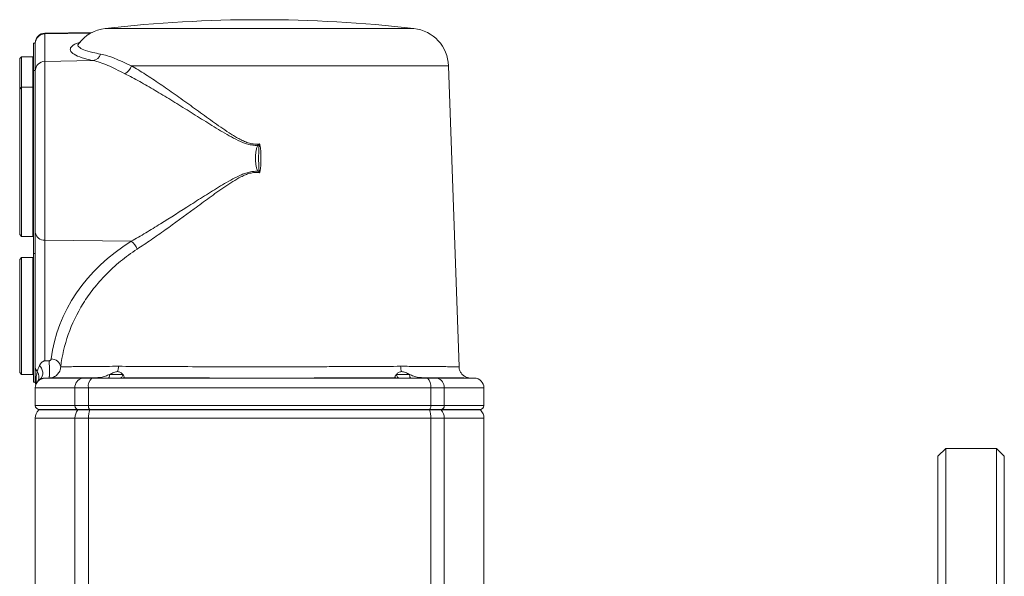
# Model space of a CAD drawing. Header units: millimetres. Extents: x 9 to 1131, y -444 to 1084.
# Tile 18 of 26: x 213 to 465, y 941 to 1084. Entities that reach past the tile are written whole.
import ezdxf

# ---------------------------------------------------------------- set-up
doc = ezdxf.new("R2010")
doc.units = ezdxf.units.MM

msp = doc.modelspace()

# ---------------------------------------------------------------- linework, layer by layer
at = {"color": 7, "linetype": 'Continuous', "lineweight": 15}
for p, q in [((231.47, 1080.94), (219.35, 1080.73)), ((219.35, 1080.57), (219.35, 1073.5)), ((216.9, 1078.19), (216.4, 1078.19)), ((216.4, 1071.19), (216.4, 1078.19)), ((216.9, 1078.09), (216.9, 1078.23)), ((216.9, 1071.03), (216.9, 1078.09)), ((213.4, 1074.69), (212.9, 1074.19)), ((212.9, 1074.19), (212.9, 1066.34)), ((216.3, 1074.69), (213.4, 1074.69)), ((213.4, 1074.69), (213.4, 1066.84)), ((216.4, 1074.59), (216.3, 1074.69)), ((216.3, 1066.84), (216.3, 1074.69)), ((219.35, 1073.5), (231.67, 1073.72)), ((219.35, 1073.5), (219.35, 1027.64)), ((216.9, 1071.19), (216.4, 1071.19)), ((216.4, 1047.69), (216.4, 1071.19)), ((216.9, 1029.56), (216.9, 1071.03)), ((325.52, 995.15), (322.82, 1072.36)), ((213.4, 1066.84), (212.9, 1066.34)), ((212.9, 1066.34), (212.9, 1029.04)), ((216.3, 1066.84), (213.4, 1066.84)), ((213.4, 1066.84), (213.4, 1028.54)), ((216.4, 1066.74), (216.3, 1066.84)), ((216.3, 1028.54), (216.3, 1066.84)), ((216.4, 1024.19), (216.4, 1047.69)), ((212.9, 1029.04), (213.4, 1028.54)), ((213.4, 1028.54), (216.3, 1028.54)), ((216.3, 1028.54), (216.4, 1028.64)), ((216.9, 995.07), (216.9, 1029.56)), ((219.35, 1027.64), (241.49, 1027.34)), ((219.35, 1027.64), (219.35, 996.66)), ((213.4, 1023.19), (212.9, 1022.69)), ((212.9, 1022.69), (212.9, 993.69)), ((216.3, 1023.19), (213.4, 1023.19)), ((213.4, 1023.19), (213.4, 1008.19)), ((216.4, 1023.09), (216.3, 1023.19)), ((216.3, 1008.19), (216.3, 1023.19)), ((216.4, 1024.19), (216.9, 1024.19)), ((216.4, 1008.19), (216.4, 1024.19)), ((216.4, 1023.09), (216.4, 1008.19)), ((213.4, 1008.19), (213.4, 993.19)), ((216.3, 993.19), (216.3, 1008.19)), ((216.4, 991.19), (216.4, 1008.19)), ((216.9, 991.15), (216.9, 995.07)), ((212.9, 993.69), (213.4, 993.19)), ((213.4, 993.19), (216.3, 993.19)), ((216.3, 993.19), (216.4, 993.29)), ((219.41, 992.24), (225.72, 992.24)), ((225.37, 992.19), (228.88, 992.19)), ((225.72, 992.24), (232.9, 992.35)), ((228.88, 992.19), (231.39, 992.19)), ((231.39, 992.19), (239.47, 992.19)), ((235.96, 993.19), (239.31, 993.19)), ((239.74, 992.35), (239.74, 992.24)), ((239.74, 992.24), (309.06, 992.24)), ((309.06, 992.24), (309.06, 992.35)), ((309.33, 992.19), (317.41, 992.19)), ((309.48, 993.19), (312.84, 993.19)), ((317.41, 992.19), (319.92, 992.19)), ((319.92, 992.19), (323.42, 992.19)), ((329.44, 992.24), (328.42, 992.25)), ((216.4, 991.19), (216.9, 991.19)), ((216.9, 989.74), (216.9, 985.19)), ((217.98, 991.8), (217.82, 991.64)), ((230.5, 989.74), (227.05, 989.74)), ((227.05, 985.19), (227.05, 989.74)), ((318.3, 989.74), (230.5, 989.74)), ((230.5, 989.74), (230.5, 985.19)), ((318.3, 985.19), (318.3, 989.74)), ((321.75, 989.74), (318.3, 989.74)), ((321.75, 989.74), (321.75, 985.19)), ((331.9, 985.19), (331.9, 989.74)), ((227.05, 985.19), (230.5, 985.19)), ((230.5, 985.19), (318.3, 985.19)), ((318.3, 985.19), (321.75, 985.19)), ((216.9, 981.95), (216.9, 874.19)), ((217.9, 984.19), (217.78, 984.07)), ((217.9, 984.19), (227.95, 984.19)), ((227.05, 981.95), (227.05, 920.73)), ((227.05, 981.95), (230.5, 981.95)), ((227.95, 984.19), (227.84, 984.07)), ((227.84, 984.07), (230.88, 984.07)), ((227.95, 984.19), (230.94, 984.19)), ((230.5, 981.95), (230.5, 926.93)), ((230.5, 981.95), (318.3, 981.95)), ((230.94, 984.19), (230.88, 984.07)), ((230.88, 984.07), (317.91, 984.07)), ((230.94, 984.19), (317.86, 984.19)), ((317.91, 984.07), (317.86, 984.19)), ((317.86, 984.19), (320.85, 984.19)), ((317.91, 984.07), (320.96, 984.07)), ((318.3, 926.93), (318.3, 981.95)), ((318.3, 981.95), (321.75, 981.95)), ((320.85, 984.19), (320.96, 984.07)), ((320.85, 984.19), (330.9, 984.19)), ((321.75, 981.95), (321.75, 920.73)), ((331.02, 984.07), (330.9, 984.19)), ((331.9, 913.31), (331.9, 981.95)), ((450.3, 974.19), (448.3, 972.19)), ((448.3, 874.19), (448.3, 972.19)), ((463.3, 974.19), (450.3, 974.19)), ((450.3, 974.19), (450.3, 874.19)), ((465.3, 972.19), (463.3, 974.19)), ((463.3, 774.19), (463.3, 974.19)), ((465.3, 972.19), (465.3, 776.19))]:
    msp.add_line(p, q, dxfattribs=at)
at = {"color": 8, "linetype": 'Continuous', "lineweight": 15}
for p, q in [((219.35, 1080.57), (231.14, 1080.77)), ((219.35, 1080.73), (219.35, 1080.57)), ((313.96, 1081.95), (234.84, 1081.95)), ((322.82, 1072.36), (241.54, 1072.36)), ((323.08, 992.24), (329.44, 992.24)), ((227.05, 989.74), (216.9, 989.74)), ((331.9, 989.74), (321.75, 989.74)), ((216.9, 985.19), (227.05, 985.19)), ((321.75, 985.19), (331.9, 985.19)), ((216.9, 981.95), (227.05, 981.95)), ((217.78, 984.07), (227.84, 984.07)), ((320.96, 984.07), (331.02, 984.07)), ((321.75, 981.95), (331.9, 981.95))]:
    msp.add_line(p, q, dxfattribs=at)
at = {"color": 7, "linetype": 'Continuous', "lineweight": 15, "flags": 128}
for points in [[(233.74, 992.43), (233.72, 992.38), (233.71, 992.33), (233.69, 992.29), (233.67, 992.26), (233.66, 992.23), (233.64, 992.21), (233.62, 992.2), (233.6, 992.19)], [(235.96, 993.19), (235.95, 993), (235.93, 992.81), (235.89, 992.64), (235.85, 992.49), (235.79, 992.36), (235.73, 992.27), (235.66, 992.21), (235.59, 992.19)], [(312.84, 993.19), (312.85, 993), (312.87, 992.81), (312.9, 992.64), (312.95, 992.49), (313, 992.36), (313.07, 992.27), (313.14, 992.21), (313.21, 992.19)], [(315.06, 992.43), (315.07, 992.38), (315.09, 992.33), (315.1, 992.29), (315.12, 992.26), (315.14, 992.23), (315.16, 992.21), (315.18, 992.2), (315.2, 992.19)], [(315.89, 992.35), (317.11, 992.33), (323.08, 992.24)], [(230.94, 984.19), (230.85, 984.21), (230.77, 984.27), (230.69, 984.36), (230.62, 984.49), (230.57, 984.64), (230.53, 984.81), (230.5, 985), (230.5, 985.19)], [(317.86, 984.19), (317.95, 984.21), (318.03, 984.27), (318.1, 984.36), (318.17, 984.49), (318.23, 984.64), (318.27, 984.81), (318.29, 985), (318.3, 985.19)]]:
    msp.add_lwpolyline(points, dxfattribs=at)
at = {"color": 7, "linetype": 'Continuous', "lineweight": 15}
for centre, radius, start, end in [((274.4, 734.19), 350, 83.5102, 96.4898), ((219.4, 1078.23), 2.5, 91, 180), ((219.39, 1078.08), 2.49, 90.7428, 179.7523), ((235.97, 1072.01), 10, 96.4898, 142.3428), ((312.83, 1072.01), 10, 2, 83.5102), ((231.35, 1076.1), 2.41, 277.7669, 342.0341), ((219.39, 1071.02), 2.49, 90.7428, 179.7523), ((238.2, 1073.35), 3.48, 298.9393, 343.4582), ((263.03, 1034.9), 20.25, 56.2262, 57.4177), ((259.56, 1109.66), 59.77, 284.2595, 284.4989), ((253.13, 1077.51), 38.35, 302.8528, 303.4819), ((288.99, 1101.38), 57.76, 255.2475, 255.4956), ((219.13, 1029.89), 2.26, 188.2095, 275.6191), ((239.09, 1023.94), 4.16, 19.4635, 54.7682), ((221.04, 994.75), 2.41, 9.4351, 91.7245), ((218.56, 995.1), 1.66, 181.158, 226.1919), ((229.49, 989.83), 2.44, 104.4965, 182.1348), ((233.27, 990.12), 2.8, 132.1728, 187.824), ((232.19, 992.33), 0.716, 348.7194, 1.5595), ((238.35, 993.16), 0.967, 272.1787, 2.0244), ((239.2, 993.19), 0.999, 270.0006, 302.8146), ((309.6, 993.19), 0.999, 237.1854, 269.9994), ((310.45, 993.16), 0.967, 177.9756, 267.8213), ((316.61, 992.33), 0.716, 178.4405, 191.2806), ((315.53, 990.12), 2.8, 352.176, 47.8272), ((319.3, 989.83), 2.44, 357.8652, 75.5035), ((329.4, 989.74), 2.5, 0, 89), ((219.4, 989.74), 2.5, 129.5725, 180), ((219.4, 991.15), 2.5, 180, 196.4651), ((217.9, 985.19), 1, 180, 270), ((228, 985.14), 0.953, 177.1028, 266.7752), ((320.79, 985.14), 0.953, 273.2248, 2.8972), ((330.9, 985.19), 1, 270, 0), ((219.9, 981.95), 3, 135, 180), ((230.23, 981.98), 3.18, 138.7228, 180.4505), ((235.95, 982.06), 5.45, 158.2871, 181.1), ((312.85, 982.06), 5.45, 358.9, 21.7129), ((318.57, 981.98), 3.18, 359.5495, 41.2772), ((328.9, 981.95), 3, 360, 45)]:
    msp.add_arc(centre, radius, start, end, dxfattribs=at)
at = {"color": 8, "linetype": 'Continuous', "lineweight": 15}
for centre, radius, start, end in [((215.56, 992.56), 2.28, 329.8036, 36.1147), ((239.1, 993.16), 0.966, 277.4073, 311.4617), ((309.7, 993.16), 0.966, 228.5383, 262.571)]:
    msp.add_arc(centre, radius, start, end, dxfattribs=at)
at = {"color": 7, "linetype": 'Continuous', "lineweight": 15}
msp.add_ellipse((274.48, 991.39), major_axis=(53.7, -3.87), ratio=0.827258, start_param=2.290699, end_param=3.09869, dxfattribs=at)
at = {"color": 8, "linetype": 'Continuous', "lineweight": 15}
for points, knots in [([(231.67, 1073.72), (230.96, 1073.88), (229.14, 1074.31), (227.08, 1075.09), (225.84, 1076), (225.8, 1076.94), (226.67, 1077.79), (228.01, 1078.32), (228.58, 1078.55)], [0, 0, 0, 0, 0.1202553, 0.3086765, 0.5020723, 0.681489, 0.8655605, 1, 1, 1, 1]), ([(228.1, 1078.09), (228.04, 1078.04), (227.66, 1077.75), (227.97, 1077.2), (229.14, 1076.46), (231.17, 1075.84), (232.95, 1075.49), (233.64, 1075.36)], [0, 0, 0, 0, 0.045882, 0.302292, 0.564252, 0.833001, 1, 1, 1, 1]), ([(310.54, 995.27), (312.01, 995.26), (314.98, 995.24), (318.19, 995.21), (320.55, 995.19), (322.24, 995.17), (323.61, 995.16), (324.7, 995.15), (325.41, 995.15), (325.46, 995.15), (325.48, 995.15)], [0, 0, 0, 0, 0.161261, 0.325184, 0.431019, 0.536855, 0.645765, 0.754675, 0.888125, 1, 1, 1, 1])]:
    msp.add_open_spline(points, degree=3, knots=knots, dxfattribs=at)
at = {"color": 7, "linetype": 'Continuous', "lineweight": 15}
for points, knots in [([(233.64, 1075.36), (234.76, 1075.15), (235.95, 1074.78), (237.9, 1074), (238.58, 1073.71), (240.01, 1073.07), (240.76, 1072.73), (241.54, 1072.36)], [0, 0, 0, 0, 0.5, 0.5, 0.75, 0.75, 1, 1, 1, 1]), ([(239.89, 1070.31), (239.08, 1070.71), (238.31, 1071.1), (236.83, 1071.83), (236.13, 1072.16), (234.11, 1073.04), (232.86, 1073.48), (231.67, 1073.72)], [0, 0, 0, 0, 0.25, 0.25, 0.5, 0.5, 1, 1, 1, 1]), ([(273.93, 1051.96), (273.49, 1051.94), (273.06, 1051.95), (272.19, 1052.06), (271.76, 1052.15), (270.5, 1052.51), (269.7, 1052.85), (268.12, 1053.59), (267.36, 1053.99), (265.85, 1054.83), (265.11, 1055.27), (262.91, 1056.58), (261.47, 1057.48), (258.61, 1059.26), (257.2, 1060.15), (255.1, 1061.47), (254.4, 1061.9), (253.01, 1062.77), (252.32, 1063.2), (250.26, 1064.46), (248.91, 1065.27), (246.26, 1066.84), (244.95, 1067.59), (242.38, 1069.02), (241.12, 1069.69), (239.89, 1070.31)], [0, 0, 0, 0, 0.03125, 0.03125, 0.0625, 0.0625, 0.125, 0.125, 0.1875, 0.1875, 0.25, 0.25, 0.375, 0.375, 0.5, 0.5, 0.5625, 0.5625, 0.625, 0.625, 0.75, 0.75, 0.875, 0.875, 1, 1, 1, 1]), ([(241.54, 1072.36), (242.72, 1071.68), (243.92, 1070.94), (246.36, 1069.38), (247.6, 1068.55), (250.14, 1066.83), (251.42, 1065.93), (253.39, 1064.54), (254.06, 1064.06), (255.39, 1063.11), (256.06, 1062.63), (258.07, 1061.18), (259.42, 1060.2), (262.16, 1058.23), (263.54, 1057.24), (265.67, 1055.78), (266.38, 1055.3), (267.48, 1054.61), (267.85, 1054.38), (268.6, 1053.94), (268.98, 1053.72), (269.76, 1053.31), (270.15, 1053.12), (270.95, 1052.78), (271.36, 1052.63), (272.21, 1052.39), (272.64, 1052.31), (273.3, 1052.26), (273.52, 1052.25), (273.96, 1052.27), (274.18, 1052.29), (274.4, 1052.32)], [0, 0, 0, 0, 0.125, 0.125, 0.25, 0.25, 0.375, 0.375, 0.4375, 0.4375, 0.5, 0.5, 0.625, 0.625, 0.75, 0.75, 0.8125, 0.8125, 0.84375, 0.84375, 0.875, 0.875, 0.90625, 0.90625, 0.9375, 0.9375, 0.96875, 0.96875, 0.984375, 0.984375, 1, 1, 1, 1]), ([(273.93, 1045.3), (273.85, 1045.42), (273.8, 1045.55), (273.7, 1045.82), (273.66, 1045.95), (273.55, 1046.37), (273.5, 1046.65), (273.38, 1047.49), (273.34, 1048.06), (273.34, 1049.2), (273.38, 1049.77), (273.5, 1050.61), (273.55, 1050.89), (273.66, 1051.31), (273.7, 1051.44), (273.8, 1051.71), (273.86, 1051.84), (273.93, 1051.96)], [0, 0, 0, 0, 0.0625, 0.0625, 0.125, 0.125, 0.25, 0.25, 0.5, 0.5, 0.75, 0.75, 0.875, 0.875, 0.9375, 0.9375, 1, 1, 1, 1]), ([(274.28, 1045.53), (274.25, 1045.78), (274.23, 1046.04), (274.19, 1046.56), (274.18, 1046.82), (274.16, 1047.59), (274.15, 1048.11), (274.15, 1049.15), (274.16, 1049.66), (274.18, 1050.44), (274.19, 1050.7), (274.23, 1051.22), (274.25, 1051.47), (274.28, 1051.73)], [0, 0, 0, 0, 0.125, 0.125, 0.25, 0.25, 0.5, 0.5, 0.75, 0.75, 0.875, 0.875, 1, 1, 1, 1]), ([(274.52, 1051.79), (274.49, 1051.94), (274.45, 1052.08), (274.42, 1052.22), (274.41, 1052.25), (274.41, 1052.28), (274.4, 1052.31), (274.4, 1052.31), (274.4, 1052.32), (274.4, 1052.32)], [0, 0, 0, 0, 0.0004439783, 0.0004439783, 0.0004439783, 0.0005294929, 0.0005294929, 0.0005294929, 0.0005429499, 0.0005429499, 0.0005429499, 0.0005429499]), ([(274.52, 1051.79), (274.56, 1051.66), (274.58, 1051.53), (274.61, 1051.27), (274.63, 1051.14), (274.67, 1050.74), (274.69, 1050.48), (274.73, 1049.69), (274.75, 1049.15), (274.75, 1048.1), (274.73, 1047.57), (274.69, 1046.78), (274.67, 1046.51), (274.63, 1046.12), (274.62, 1045.99), (274.58, 1045.72), (274.56, 1045.59), (274.52, 1045.46)], [0, 0, 0, 0, 0.0625, 0.0625, 0.125, 0.125, 0.25, 0.25, 0.5, 0.5, 0.75, 0.75, 0.875, 0.875, 0.9375, 0.9375, 1, 1, 1, 1]), ([(241.49, 1027.34), (242.1, 1027.69), (242.71, 1028.04), (243.95, 1028.76), (244.57, 1029.13), (246.45, 1030.26), (247.72, 1031.03), (251.54, 1033.4), (254.13, 1035.06), (258.09, 1037.59), (259.43, 1038.44), (261.46, 1039.72), (262.14, 1040.15), (263.51, 1041), (264.2, 1041.42), (265.6, 1042.25), (266.3, 1042.66), (267.72, 1043.44), (268.44, 1043.82), (269.55, 1044.33), (269.93, 1044.49), (270.69, 1044.78), (271.09, 1044.91), (271.88, 1045.13), (272.28, 1045.21), (273.1, 1045.3), (273.52, 1045.32), (273.93, 1045.3)], [0, 0, 0, 0, 0.0625, 0.0625, 0.125, 0.125, 0.25, 0.25, 0.5, 0.5, 0.625, 0.625, 0.6875, 0.6875, 0.75, 0.75, 0.8125, 0.8125, 0.875, 0.875, 0.90625, 0.90625, 0.9375, 0.9375, 0.96875, 0.96875, 1, 1, 1, 1]), ([(274.4, 1044.93), (273.98, 1044.99), (273.57, 1045.01), (272.73, 1044.96), (272.33, 1044.89), (271.53, 1044.68), (271.14, 1044.54), (270.37, 1044.23), (269.99, 1044.05), (268.9, 1043.49), (268.19, 1043.08), (266.81, 1042.21), (266.13, 1041.76), (264.78, 1040.84), (264.12, 1040.38), (262.79, 1039.44), (262.14, 1038.96), (260.19, 1037.55), (258.9, 1036.61), (255.1, 1033.82), (252.62, 1032), (248.96, 1029.39), (247.76, 1028.54), (245.96, 1027.3), (245.36, 1026.89), (244.18, 1026.1), (243.59, 1025.71), (243.01, 1025.33)], [0, 0, 0, 0, 0.03125, 0.03125, 0.0625, 0.0625, 0.09375, 0.09375, 0.125, 0.125, 0.1875, 0.1875, 0.25, 0.25, 0.3125, 0.3125, 0.375, 0.375, 0.5, 0.5, 0.75, 0.75, 0.875, 0.875, 0.9375, 0.9375, 1, 1, 1, 1]), ([(274.52, 1045.46), (274.51, 1045.42), (274.5, 1045.37), (274.49, 1045.33), (274.47, 1045.23), (274.44, 1045.14), (274.42, 1045.04), (274.42, 1045.01), (274.41, 1044.99), (274.41, 1044.97), (274.4, 1044.96), (274.4, 1044.95), (274.4, 1044.95), (274.4, 1044.94), (274.4, 1044.94), (274.4, 1044.93)], [0, 0, 0, 0, 0.0001366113, 0.0001366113, 0.0001366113, 0.0004357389, 0.0004357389, 0.0004357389, 0.0005105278, 0.0005105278, 0.0005105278, 0.000529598, 0.000529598, 0.000529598, 0.0005430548, 0.0005430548, 0.0005430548, 0.0005430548]), ([(243.01, 1025.33), (242.25, 1024.84), (241.52, 1024.33), (240.09, 1023.28), (239.4, 1022.75), (237.4, 1021.11), (236.17, 1019.98), (233.88, 1017.64), (232.83, 1016.44), (231.37, 1014.58), (230.91, 1013.96), (230.01, 1012.69), (229.59, 1012.04), (227.57, 1008.8), (226.3, 1006.14), (224.4, 1000.72), (223.76, 997.96), (223.42, 995.15)], [0, 0, 0, 0, 0.0625, 0.0625, 0.125, 0.125, 0.25, 0.25, 0.375, 0.375, 0.4375, 0.4375, 0.5, 0.5, 0.75, 0.75, 1, 1, 1, 1]), ([(220.44, 996.68), (220.52, 996.68), (220.6, 996.7), (220.73, 996.77), (220.79, 996.81), (220.87, 996.9), (220.9, 996.95), (220.95, 997.06), (220.96, 997.11), (220.97, 997.16)], [0, 0, 0, 0, 0.25, 0.25, 0.5, 0.5, 0.75, 0.75, 1, 1, 1, 1]), ([(217.41, 993.9), (217.48, 994.17), (217.56, 994.42), (217.74, 994.94), (217.85, 995.19), (217.98, 995.44)], [0, 0, 0, 0, 0.5, 0.5, 1, 1, 1, 1]), ([(217.98, 995.44), (218.02, 995.5), (218.08, 995.62), (218.22, 995.85), (218.39, 996.07), (218.57, 996.26), (218.67, 996.36), (218.74, 996.41), (218.79, 996.44), (218.85, 996.48), (218.92, 996.53), (219, 996.58), (219.1, 996.62), (219.18, 996.64), (219.26, 996.65), (219.32, 996.66), (219.35, 996.66)], [0, 0, 0, 0, 0.132401, 0.250004, 0.50007, 0.625216, 0.687658, 0.718918, 0.750254, 0.781891, 0.813614, 0.875884, 0.906972, 0.936691, 0.968034, 1, 1, 1, 1]), ([(217.98, 991.8), (218.24, 991.97), (218.45, 992.22), (218.73, 992.8), (218.81, 993.13), (218.81, 993.83), (218.73, 994.19), (218.45, 994.86), (218.24, 995.18), (217.98, 995.44)], [0, 0, 0, 0, 0.25, 0.25, 0.5, 0.5, 0.75, 0.75, 1, 1, 1, 1]), ([(219.35, 996.66), (219.38, 996.66), (219.42, 996.66), (219.51, 996.66), (219.67, 996.66), (219.99, 996.67), (220.26, 996.68), (220.44, 996.68)], [0, 0, 0, 0, 0.062496, 0.125, 0.250005, 0.500006, 1, 1, 1, 1]), ([(220.44, 992.25), (220.44, 992.25), (220.45, 992.26), (220.46, 992.3), (220.47, 992.33), (220.48, 992.43), (220.49, 992.51), (220.49, 992.64), (220.5, 992.67), (220.51, 992.86), (220.51, 993.04), (220.52, 993.34), (220.52, 993.45), (220.52, 993.67), (220.52, 993.79), (220.52, 994.15), (220.52, 994.4), (220.51, 994.78), (220.51, 994.91), (220.51, 995.1), (220.51, 995.16), (220.5, 995.29), (220.5, 995.35), (220.49, 995.66), (220.48, 995.89), (220.46, 996.32), (220.45, 996.52), (220.44, 996.68)], [0, 0, 0, 0, 0.0625, 0.0625, 0.125, 0.125, 0.21875, 0.21875, 0.25, 0.25, 0.375, 0.375, 0.4375, 0.4375, 0.5, 0.5, 0.625, 0.625, 0.6875, 0.6875, 0.71875, 0.71875, 0.75, 0.75, 0.875, 0.875, 1, 1, 1, 1]), ([(223.42, 995.15), (223.41, 994.96), (223.38, 994.77), (223.29, 994.41), (223.23, 994.23), (223, 993.71), (222.78, 993.39), (222.37, 992.99), (222.22, 992.87), (221.9, 992.66), (221.74, 992.57), (221.21, 992.34), (220.82, 992.26), (220.44, 992.25)], [0, 0, 0, 0, 0.125, 0.125, 0.25, 0.25, 0.5, 0.5, 0.625, 0.625, 0.75, 0.75, 1, 1, 1, 1]), ([(223.42, 995.15), (223.64, 995.15), (224.13, 995.15), (225.26, 995.16), (225.7, 995.17), (226.46, 995.17), (226.73, 995.18), (227.3, 995.18), (227.6, 995.18), (229.18, 995.2), (230.67, 995.21), (233.26, 995.23), (234.18, 995.24), (236.14, 995.26), (237.17, 995.26), (238.25, 995.27)], [0, 0, 0, 0, 0.25, 0.25, 0.375, 0.375, 0.4375, 0.4375, 0.5, 0.5, 0.75, 0.75, 0.875, 0.875, 1, 1, 1, 1]), ([(237.98, 993.91), (238.07, 994.11), (238.13, 994.33), (238.22, 994.79), (238.25, 995.04), (238.25, 995.27)], [0, 0, 0, 0, 0.5, 0.5, 1, 1, 1, 1]), ([(238.25, 995.27), (240.64, 995.25), (243.22, 995.24), (246.71, 995.22), (247.42, 995.21), (248.86, 995.2), (249.59, 995.2), (251.81, 995.19), (253.32, 995.18), (257.93, 995.17), (261.11, 995.16), (266.07, 995.15), (267.73, 995.15), (271.07, 995.15), (272.74, 995.15), (275.27, 995.15), (276.11, 995.15), (277.79, 995.15), (278.62, 995.15), (281.11, 995.15), (282.76, 995.15), (286.02, 995.16), (287.63, 995.16), (290.03, 995.17), (290.82, 995.17), (292.41, 995.17), (293.2, 995.18), (297.07, 995.19), (300, 995.2), (304.15, 995.23), (305.5, 995.24), (308.1, 995.25), (309.35, 995.26), (310.54, 995.27)], [0, 0, 0, 0, 0.125, 0.125, 0.15625, 0.15625, 0.1875, 0.1875, 0.25, 0.25, 0.375, 0.375, 0.4375, 0.4375, 0.5, 0.5, 0.53125, 0.53125, 0.5625, 0.5625, 0.625, 0.625, 0.6875, 0.6875, 0.71875, 0.71875, 0.75, 0.75, 0.875, 0.875, 0.9375, 0.9375, 1, 1, 1, 1]), ([(310.81, 993.91), (310.73, 994.11), (310.67, 994.33), (310.57, 994.79), (310.55, 995.04), (310.54, 995.27)], [0, 0, 0, 0, 0.5, 0.5, 1, 1, 1, 1]), ([(328.07, 992.29), (328.02, 992.3), (327.83, 992.32), (327.42, 992.44), (326.84, 992.72), (326.24, 993.23), (325.78, 993.94), (325.53, 994.61), (325.54, 995.03), (325.55, 995.15)], [0, 0, 0, 0, 0.034467, 0.138256, 0.306902, 0.500825, 0.696377, 0.912518, 1, 1, 1, 1]), ([(217.13, 990.76), (217.11, 990.99), (217.09, 991.23), (217.09, 991.71), (217.1, 991.95), (217.14, 992.47), (217.17, 992.74), (217.26, 993.3), (217.32, 993.59), (217.41, 993.9)], [0, 0, 0, 0, 0.25, 0.25, 0.5, 0.5, 0.75, 0.75, 1, 1, 1, 1]), ([(219.41, 992.24), (219.4, 992.24), (219.37, 992.23), (219.31, 992.23), (219.2, 992.22), (219.09, 992.21), (219, 992.2), (218.92, 992.18), (218.79, 992.15), (218.62, 992.1), (218.46, 992.05), (218.33, 991.99), (218.2, 991.93), (218.09, 991.86), (218.02, 991.82), (217.98, 991.8)], [0, 0, 0, 0, 0.014908, 0.030933, 0.062076, 0.125315, 0.160031, 0.186262, 0.249141, 0.375878, 0.499753, 0.618437, 0.737336, 0.862527, 1, 1, 1, 1]), ([(220.44, 992.25), (220.35, 992.25), (220.23, 992.25), (220.06, 992.25), (219.89, 992.24), (219.67, 992.24), (219.5, 992.24), (219.41, 992.24)], [0, 0, 0, 0, 0.249964, 0.349948, 0.499924, 0.749895, 1, 1, 1, 1]), ([(232.9, 992.35), (231.06, 992.34), (229.41, 992.32), (226.5, 992.3), (225.23, 992.29), (223.9, 992.28), (223.65, 992.28), (223.17, 992.27), (222.95, 992.27), (222.31, 992.27), (221.95, 992.27), (221.02, 992.26), (220.61, 992.26), (220.44, 992.25)], [0, 0, 0, 0, 0.25, 0.25, 0.5, 0.5, 0.5625, 0.5625, 0.625, 0.625, 0.75, 0.75, 1, 1, 1, 1]), ([(225.37, 992.19), (225.36, 992.19), (225.36, 992.2), (225.39, 992.21), (225.43, 992.21), (225.5, 992.22), (225.55, 992.23), (225.63, 992.23), (225.68, 992.24), (225.72, 992.24)], [0, 0, 0, 0, 0.25, 0.25, 0.5, 0.5, 0.75, 0.75, 1, 1, 1, 1]), ([(233.74, 992.43), (234.14, 992.51), (234.52, 992.62), (235.07, 992.82), (235.26, 992.89), (235.61, 993.04), (235.79, 993.12), (235.96, 993.19)], [0, 0, 0, 0, 0.5, 0.5, 0.75, 0.75, 1, 1, 1, 1]), ([(235.96, 993.19), (236.32, 993.36), (236.67, 993.53), (237.35, 993.8), (237.68, 993.9), (237.98, 993.91)], [0, 0, 0, 0, 0.5, 0.5, 1, 1, 1, 1]), ([(237.98, 993.91), (238.13, 993.9), (238.28, 993.88), (238.54, 993.79), (238.66, 993.73), (238.99, 993.53), (239.17, 993.36), (239.31, 993.19)], [0, 0, 0, 0, 0.25, 0.25, 0.5, 0.5, 1, 1, 1, 1]), ([(239.31, 993.19), (239.45, 993.04), (239.55, 992.89), (239.7, 992.62), (239.74, 992.51), (239.74, 992.43)], [0, 0, 0, 0, 0.5, 0.5, 1, 1, 1, 1]), ([(239.74, 992.24), (239.74, 992.24), (239.74, 992.23), (239.72, 992.23), (239.71, 992.22), (239.67, 992.21), (239.64, 992.21), (239.56, 992.2), (239.51, 992.19), (239.47, 992.19)], [0, 0, 0, 0, 0.25, 0.25, 0.5, 0.5, 0.75, 0.75, 1, 1, 1, 1]), ([(309.06, 992.35), (306.63, 992.34), (304.06, 992.32), (300.01, 992.3), (298.63, 992.3), (296.5, 992.29), (295.78, 992.29), (294.33, 992.28), (293.59, 992.28), (289.88, 992.27), (286.86, 992.26), (282.26, 992.26), (280.71, 992.26), (278.37, 992.25), (277.59, 992.25), (276.02, 992.25), (275.23, 992.25), (271.28, 992.25), (268.15, 992.26), (264.27, 992.26), (263.49, 992.26), (261.95, 992.26), (261.19, 992.27), (258.92, 992.27), (257.43, 992.27), (253.04, 992.29), (250.2, 992.3), (246.78, 992.31), (246.1, 992.32), (244.77, 992.32), (244.12, 992.33), (242.19, 992.34), (240.94, 992.34), (239.74, 992.35)], [0, 0, 0, 0, 0.125, 0.125, 0.1875, 0.1875, 0.21875, 0.21875, 0.25, 0.25, 0.375, 0.375, 0.4375, 0.4375, 0.46875, 0.46875, 0.5, 0.5, 0.625, 0.625, 0.65625, 0.65625, 0.6875, 0.6875, 0.75, 0.75, 0.875, 0.875, 0.90625, 0.90625, 0.9375, 0.9375, 1, 1, 1, 1]), ([(309.06, 992.43), (309.06, 992.51), (309.1, 992.62), (309.2, 992.82), (309.25, 992.89), (309.35, 993.04), (309.41, 993.12), (309.48, 993.19)], [0, 0, 0, 0, 0.5, 0.5, 0.75, 0.75, 1, 1, 1, 1]), ([(309.33, 992.19), (309.29, 992.19), (309.24, 992.2), (309.16, 992.21), (309.13, 992.21), (309.09, 992.22), (309.08, 992.23), (309.06, 992.23), (309.06, 992.24), (309.06, 992.24)], [0, 0, 0, 0, 0.25, 0.25, 0.5, 0.5, 0.75, 0.75, 1, 1, 1, 1]), ([(309.48, 993.19), (309.63, 993.36), (309.8, 993.53), (310.25, 993.8), (310.51, 993.9), (310.81, 993.91)], [0, 0, 0, 0, 0.5, 0.5, 1, 1, 1, 1]), ([(310.81, 993.91), (310.96, 993.9), (311.12, 993.88), (311.45, 993.79), (311.62, 993.73), (312.12, 993.53), (312.48, 993.36), (312.84, 993.19)], [0, 0, 0, 0, 0.25, 0.25, 0.5, 0.5, 1, 1, 1, 1]), ([(312.84, 993.19), (313.18, 993.04), (313.53, 992.89), (314.27, 992.62), (314.66, 992.51), (315.06, 992.43)], [0, 0, 0, 0, 0.5, 0.5, 1, 1, 1, 1]), ([(328.42, 992.25), (328.39, 992.25), (328.34, 992.25), (327.53, 992.26), (326.07, 992.27), (323.91, 992.29), (321.38, 992.31), (318.68, 992.33), (316.82, 992.34), (315.89, 992.35)], [0, 0, 0, 0, 0.123876, 0.275674, 0.437399, 0.599641, 0.761367, 0.880683, 1, 1, 1, 1]), ([(323.08, 992.24), (323.12, 992.24), (323.16, 992.23), (323.25, 992.23), (323.29, 992.22), (323.37, 992.21), (323.4, 992.21), (323.44, 992.2), (323.44, 992.19), (323.42, 992.19)], [0, 0, 0, 0, 0.25, 0.25, 0.5, 0.5, 0.75, 0.75, 1, 1, 1, 1])]:
    msp.add_open_spline(points, degree=3, knots=knots, dxfattribs=at)
for points in [[(273.93, 1051.96), (274.09, 1052.08), (274.24, 1052.2), (274.4, 1052.32)], [(274.28, 1051.73), (274.32, 1051.93), (274.36, 1052.12), (274.4, 1052.32)], [(273.93, 1045.3), (274.09, 1045.18), (274.24, 1045.06), (274.4, 1044.93)], [(274.28, 1045.53), (274.32, 1045.33), (274.36, 1045.13), (274.4, 1044.93)], [(232.9, 992.35), (233.19, 992.36), (233.46, 992.38), (233.74, 992.43)], [(239.74, 992.43), (239.74, 992.38), (239.74, 992.36), (239.74, 992.35)], [(309.06, 992.35), (309.06, 992.36), (309.06, 992.38), (309.06, 992.43)], [(315.06, 992.43), (315.33, 992.38), (315.61, 992.36), (315.89, 992.35)]]:
    msp.add_open_spline(points, degree=3, dxfattribs=at)

doc.saveas('drawing.dxf')
